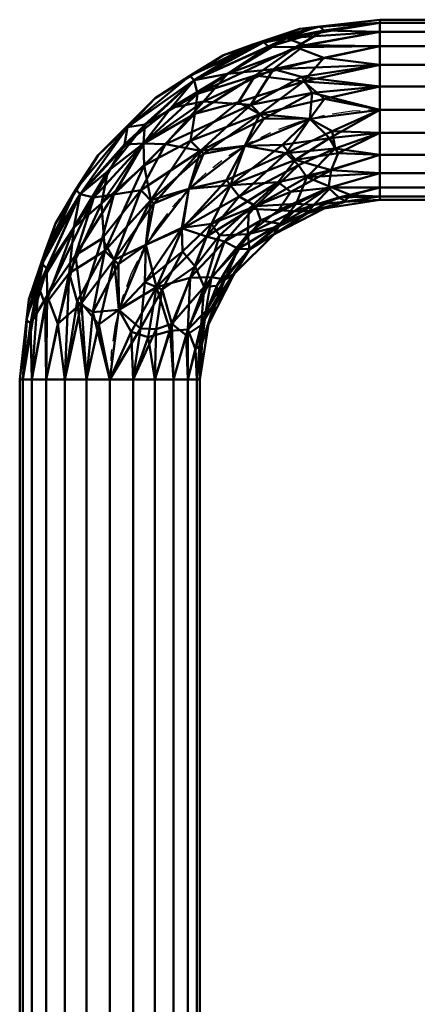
# Model space of a CAD drawing. Header units: inches. Extents: x 361 to 802, y -362 to 528.
# Tile 244 of 256: x 601 to 610, y 469 to 490. Entities that reach past the tile are written whole.
import ezdxf

# ---------------------------------------------------------------- set-up
doc = ezdxf.new("R2010")
doc.units = ezdxf.units.IN
doc.header["$MEASUREMENT"] = 0
doc.linetypes.add('Center', pattern=[1.25, 0.25, -0.1875, 0.625, -0.1875])
doc.layers.add('M-HVAC-DUCT', color=70, linetype='Continuous', lineweight=50)
doc.layers.add('M-HVAC-DUCT-CNTR', color=70, linetype='Center', lineweight=30)

# ---------------------------------------------------------------- blocks, each defined once
blk = doc.blocks.new('Round Elbow - 1_5 D-1371662-3D - Electrical Coordination')
at = {"layer": 'M-HVAC-DUCT', "color": 215}
mesh = blk.add_polyface(dxfattribs=at)
corners = [(-2, 6), (-2.196, 4.764), (-2.764, 3.649), (-3.649, 2.764), (-4.764, 2.196), (-6, 2), (-6, 1.932, 0.518), (-6, 1.732, 1), (-6, 1.414, 1.414), (-6, 1, 1.732), (-6, 0.518, 1.932), (-6, 0, 2), (-4.447, 0.204, 2), (-3, 0.804, 2), (-1.757, 1.757, 2), (-0.804, 3, 2), (-0.204, 4.447, 2), (0, 6, 2), (-0.518, 6, 1.932), (-1, 6, 1.732), (-1.414, 6, 1.414), (-1.732, 6, 1), (-1.932, 6, 0.518), (-3.089, 2.206, 1.587), (-2.098, 3.938, 1.218), (-1.164, 3.997, 1.848), (-4.094, 2.258, 0.87), (-4.124, 1.113, 1.848), (-2.028, 4.789, 0.765), (-2.684, 1.679, 1.922), (-1.38, 4.762, 1.587), (-4.858, 1.737, 1.218), (-3.105, 3.105, 0.605), (-1.604, 2.627, 1.947), (-4.914, 1.342, 1.587), (-1.698, 5.013, 1.218), (-5.09, 1.949, 0.765), (-1.895, 3.485, 1.61), (-2.257, 2.538, 1.786), (-4.456, 2.255, 0.448), (-3.069, 2.763, 1.154), (-4.024, 1.823, 1.448), (-5.244, 2.043, 0.336), (-3.748, 2.598, 0.559), (-3.742, 1.613, 1.692), (-0.778, 3.837, 1.97), (-0.68, 4.861, 1.92), (-1.033, 4.878, 1.782), (-3.837, 0.779, 1.969), (-4.878, 0.636, 1.931), (-5.07, 0.966, 1.795), (-2.399, 4.165, 0.405), (-2.378, 3.912, 0.83), (-2.05, 5.167, 0.381), (-1.619, 3.153, 1.844), (-2.44, 2.797, 1.592), (-3.747, 2.23, 1.189)]
mesh.append_faces([[corners[k] for k in face] for face in [(14, 29, 13), (6, 42, 5), (4, 39, 3), (21, 35, 20), (13, 48, 12), (5, 42, 4), (10, 50, 9), (0, 53, 22)]], dxfattribs={"vtx0": -1, "vtx1": -1, "color": 215})
mesh.append_faces([[corners[k] for k in face] for face in [(37, 30, 24), (31, 34, 41), (49, 50, 10), (39, 43, 3), (40, 32, 43), (14, 33, 29), (39, 42, 36), (26, 36, 31), (48, 49, 12), (27, 48, 29), (52, 28, 51), (22, 53, 28), (35, 30, 20), (25, 45, 46), (25, 47, 30), (56, 40, 26), (29, 38, 44), (41, 56, 31), (46, 47, 25), (28, 53, 51), (29, 33, 38), (28, 24, 35), (25, 30, 37), (37, 38, 54), (8, 34, 31), (50, 34, 9), (45, 33, 15), (41, 44, 23), (28, 35, 21), (30, 35, 24), (31, 36, 7), (39, 36, 26), (55, 24, 40), (23, 44, 38), (54, 38, 33), (55, 38, 37), (39, 26, 43), (42, 39, 4), (55, 23, 38), (52, 40, 24), (44, 34, 27), (56, 23, 40), (36, 42, 6), (40, 43, 26), (3, 43, 32), (34, 44, 41), (29, 44, 27), (45, 25, 54), (16, 46, 45), (18, 47, 46), (19, 30, 47), (29, 48, 13), (49, 48, 27), (50, 49, 27), (34, 50, 27), (2, 32, 51), (28, 52, 24), (51, 32, 52), (40, 52, 32), (51, 53, 1), (45, 54, 33), (37, 54, 25), (24, 55, 37), (40, 23, 55), (31, 56, 26), (23, 56, 41)]], dxfattribs={"vtx0": -1, "vtx1": -1, "vtx2": -1, "color": 215})
mesh.append_faces([[corners[k] for k in face] for face in [(31, 7, 8), (51, 1, 2), (36, 6, 7), (30, 19, 20), (45, 15, 16), (46, 17, 18), (32, 2, 3), (47, 18, 19), (49, 10, 11)]], dxfattribs={"vtx0": -1, "vtx2": -1, "color": 215})
mesh.append_faces([[corners[k] for k in face] for face in [(11, 12, 49), (21, 22, 28), (14, 15, 33), (0, 1, 53), (8, 9, 34), (16, 17, 46)]], dxfattribs={"vtx1": -1, "vtx2": -1, "color": 215})
mesh = blk.add_polyface(dxfattribs=at)
corners = [(0, 6, -2), (-0.204, 4.447, -2), (-0.804, 3, -2), (-1.757, 1.757, -2), (-3, 0.804, -2), (-4.447, 0.204, -2), (-6, 0, -2), (-6, 0.518, -1.932), (-6, 1, -1.732), (-6, 1.414, -1.414), (-6, 1.732, -1), (-6, 1.932, -0.518), (-6, 2), (-4.764, 2.196), (-3.649, 2.764), (-2.764, 3.649), (-2.196, 4.764), (-2, 6), (-1.932, 6, -0.518), (-1.732, 6, -1), (-1.414, 6, -1.414), (-1, 6, -1.732), (-0.518, 6, -1.932), (-3.359, 2.464, -1.218), (-1.786, 3.739, -1.587), (-2.876, 1.928, -1.802), (-2.137, 4.478, -0.765), (-4.534, 2.115, -0.765), (-4.376, 1.502, -1.587), (-1.041, 3.946, -1.897), (-3.917, 0.97, -1.921), (-3.098, 3.098, -0.637), (-1.731, 4.882, -1.218), (-4.919, 1.721, -1.218), (-1.618, 2.638, -1.942), (-2.258, 3.719, -1.177), (-1.342, 4.917, -1.587), (-2.596, 1.563, -1.958), (-5.01, 0.86, -1.848), (-2.545, 2.926, -1.452), (-2.146, 2.815, -1.732), (-3.242, 2.146, -1.553), (-4.94, 0.478, -1.964), (-0.851, 5.058, -1.848), (-0.478, 4.939, -1.964), (-4.191, 1.233, -1.786), (-1.904, 5.319, -0.765), (-2.047, 5.204, -0.36), (-2.295, 4.402, -0.371), (-2.556, 3.775, -0.625), (-5.352, 1.899, -0.765), (-5.2, 2.047, -0.362), (-4.389, 2.3, -0.373), (-3.784, 2.537, -0.657), (-4.138, 2.089, -1.103), (-2.853, 3.095, -1.025)]
mesh.append_faces([[corners[k] for k in face] for face in [(11, 50, 10), (15, 31, 14), (5, 30, 4), (18, 47, 17), (4, 37, 3), (2, 29, 1), (6, 42, 5), (0, 44, 22), (17, 47, 16), (12, 51, 11)]], dxfattribs={"vtx0": -1, "vtx1": -1, "color": 215})
mesh.append_faces([[corners[k] for k in face] for face in [(27, 52, 53), (33, 54, 28), (23, 55, 39), (27, 51, 52), (38, 42, 7), (30, 38, 45), (2, 34, 29), (25, 37, 30), (9, 33, 28), (37, 34, 3), (46, 47, 18), (24, 36, 29), (46, 32, 26), (27, 50, 51), (36, 32, 20), (23, 54, 53), (39, 41, 23), (29, 34, 40), (25, 30, 45), (15, 48, 49), (29, 43, 44), (35, 55, 49), (32, 35, 26), (50, 33, 10), (16, 47, 48), (54, 33, 27), (35, 32, 24), (25, 41, 40), (39, 35, 24), (55, 23, 53), (36, 21, 43), (24, 32, 36), (30, 37, 4), (34, 37, 25), (28, 38, 8), (42, 30, 5), (40, 39, 24), (39, 40, 41), (29, 40, 24), (34, 25, 40), (45, 41, 25), (54, 41, 28), (30, 42, 38), (44, 43, 22), (36, 43, 29), (29, 44, 1), (38, 28, 45), (45, 28, 41), (32, 46, 19), (26, 48, 47), (26, 47, 46), (49, 48, 26), (35, 49, 26), (15, 49, 31), (51, 50, 11), (33, 50, 27), (51, 13, 52), (53, 14, 31), (14, 53, 52), (53, 31, 55), (53, 54, 27), (54, 23, 41), (49, 55, 31), (39, 55, 35)]], dxfattribs={"vtx0": -1, "vtx1": -1, "vtx2": -1, "color": 215})
mesh.append_faces([[corners[k] for k in face] for face in [(32, 19, 20), (43, 21, 22), (36, 20, 21), (38, 7, 8), (46, 18, 19)]], dxfattribs={"vtx0": -1, "vtx2": -1, "color": 215})
mesh.append_faces([[corners[k] for k in face] for face in [(12, 13, 51), (6, 7, 42), (8, 9, 28), (9, 10, 33), (0, 1, 44), (2, 3, 34), (15, 16, 48), (13, 14, 52)]], dxfattribs={"vtx1": -1, "vtx2": -1, "color": 215})
mesh = blk.add_polyface(dxfattribs=at)
corners = [(2, 6), (1.799, 4.22), (1.208, 2.529), (0.255, 1.012), (-1.012, -0.255), (-2.529, -1.208), (-4.22, -1.799), (-6, -2), (-6, -1.932, -0.518), (-6, -1.732, -1), (-6, -1.414, -1.414), (-6, -1, -1.732), (-6, -0.518, -1.932), (-6, 0, -2), (-4.447, 0.204, -2), (-3, 0.804, -2), (-1.757, 1.757, -2), (-0.804, 3, -2), (-0.204, 4.447, -2), (0, 6, -2), (0.518, 6, -1.932), (1, 6, -1.732), (1.414, 6, -1.414), (1.732, 6, -1), (1.932, 6, -0.518), (-0.748, 0.748, -1.401), (-1.792, 0.691, -1.844), (0.107, 3.137, -1.856), (-1.874, -0.654, -0.809), (0.654, 1.874, -0.809), (-3.233, -0.762, -1.514), (0.899, 3.634, -1.526), (-3.334, 0.097, -1.942), (-0.911, 2.012, -1.945), (-3.424, -1.502, -0.516), (-0.391, 0.391, -0.516), (1.586, 3.927, -0.725), (-4.136, -1.39, -1.171), (-2.082, 0.981, -1.966), (-4.301, -0.629, -1.813), (1.432, 4.329, -1.176), (-0.193, 3.43, -1.969), (0.376, 4.498, -1.923), (0.727, 4.26, -1.761), (-1.776, -0.751, -0.379), (0.751, 1.776, -0.379), (0.798, 2.615, -1.208), (0.184, 2.084, -1.503), (-0.763, 1.237, -1.684), (-1.886, 0.092, -1.601), (-1.952, -0.351, -1.287), (-0.777, 0.327, -1.034), (1.438, 3.152, -0.375), (1.832, 4.577, -0.395), (0.04, 1.364, -1.18), (-4.752, -1.758, -0.741), (-4.667, -1.852, -0.376), (-3.529, -1.4, -0.869), (-2.861, -0.167, -1.776), (-4.757, -1.15, -1.556), (-4.772, -0.242, -1.967)]
mesh.append_faces([[corners[k] for k in face] for face in [(15, 32, 14), (9, 55, 8), (12, 39, 11), (10, 37, 9), (17, 33, 16), (4, 35, 3), (2, 52, 1), (24, 36, 23), (1, 53, 0), (18, 41, 17), (0, 53, 24), (7, 56, 6), (13, 60, 12)]], dxfattribs={"vtx0": -1, "vtx1": -1, "color": 215})
mesh.append_faces([[corners[k] for k in face] for face in [(51, 28, 50), (44, 35, 4), (32, 15, 38), (8, 55, 56), (38, 33, 26), (50, 37, 30), (46, 40, 36), (55, 37, 57), (27, 43, 31), (28, 44, 34), (51, 29, 35), (17, 41, 33), (36, 53, 52), (60, 14, 32), (26, 49, 58), (41, 42, 27), (47, 48, 27), (23, 36, 40), (30, 49, 50), (47, 31, 46), (42, 43, 27), (52, 2, 45), (26, 48, 49), (10, 59, 37), (46, 31, 40), (29, 45, 35), (60, 39, 12), (48, 33, 27), (55, 57, 34), (33, 38, 16), (32, 38, 26), (58, 32, 26), (59, 39, 30), (46, 36, 29), (31, 22, 40), (33, 41, 27), (18, 42, 41), (20, 43, 42), (21, 31, 43), (34, 44, 5), (35, 44, 28), (35, 45, 3), (52, 29, 36), (54, 29, 51), (46, 54, 47), (48, 47, 25), (27, 31, 47), (49, 48, 25), (48, 26, 33), (50, 49, 25), (30, 39, 58), (51, 50, 25), (50, 28, 57), (51, 25, 54), (35, 28, 51), (29, 52, 45), (36, 24, 53), (1, 52, 53), (47, 54, 25), (29, 54, 46), (37, 55, 9), (56, 55, 34), (34, 6, 56), (50, 57, 37), (28, 34, 57), (30, 58, 49), (32, 58, 39), (39, 59, 11), (37, 59, 30), (39, 60, 32)]], dxfattribs={"vtx0": -1, "vtx1": -1, "vtx2": -1, "color": 215})
mesh.append_faces([[corners[k] for k in face] for face in [(44, 4, 5), (60, 13, 14), (42, 19, 20), (40, 22, 23), (45, 2, 3), (59, 10, 11), (43, 20, 21)]], dxfattribs={"vtx0": -1, "vtx2": -1, "color": 215})
mesh.append_faces([[corners[k] for k in face] for face in [(7, 8, 56), (21, 22, 31), (15, 16, 38), (5, 6, 34), (18, 19, 42)]], dxfattribs={"vtx1": -1, "vtx2": -1, "color": 215})
mesh = blk.add_polyface(dxfattribs=at)
corners = [(0, 6, 2), (-0.204, 4.447, 2), (-0.804, 3, 2), (-1.757, 1.757, 2), (-3, 0.804, 2), (-4.447, 0.204, 2), (-6, 0, 2), (-6, -0.518, 1.932), (-6, -1, 1.732), (-6, -1.414, 1.414), (-6, -1.732, 1), (-6, -1.932, 0.518), (-6, -2), (-4.22, -1.799), (-2.529, -1.208), (-1.012, -0.255), (0.255, 1.012), (1.208, 2.529), (1.799, 4.22), (2, 6), (1.932, 6, 0.518), (1.732, 6, 1), (1.414, 6, 1.414), (1, 6, 1.732), (0.518, 6, 1.932), (-0.748, 0.748, 1.401), (-0.691, 1.792, 1.844), (-3.137, -0.107, 1.856), (-1.874, -0.654, 0.809), (0.654, 1.874, 0.809), (0.762, 3.233, 1.514), (-3.634, -0.899, 1.526), (-0.097, 3.334, 1.942), (-2.012, 0.911, 1.945), (-3.927, -1.586, 0.725), (-0.391, 0.391, 0.516), (1.502, 3.424, 0.516), (1.39, 4.136, 1.171), (-0.981, 2.082, 1.966), (0.629, 4.301, 1.813), (-4.329, -1.432, 1.176), (-3.43, 0.193, 1.969), (-4.498, -0.376, 1.923), (-4.26, -0.727, 1.761), (-1.776, -0.751, 0.379), (0.751, 1.776, 0.379), (-2.615, -0.798, 1.208), (-2.084, -0.184, 1.503), (-1.237, 0.763, 1.684), (-0.092, 1.886, 1.601), (0.351, 1.952, 1.287), (-0.327, 0.777, 1.034), (-3.152, -1.438, 0.375), (-4.577, -1.832, 0.395), (-1.364, -0.04, 1.18), (1.758, 4.752, 0.741), (1.852, 4.667, 0.376), (1.4, 3.529, 0.869), (0.167, 2.861, 1.776), (1.15, 4.757, 1.556), (0.242, 4.772, 1.967)]
mesh.append_faces([[corners[k] for k in face] for face in [(14, 52, 13), (11, 34, 10), (4, 33, 3), (21, 55, 20), (2, 32, 1), (1, 60, 0), (5, 41, 4), (12, 53, 11), (19, 56, 18), (0, 60, 24)]], dxfattribs={"vtx0": -1, "vtx1": -1, "color": 215})
mesh.append_faces([[corners[k] for k in face] for face in [(46, 31, 40), (49, 26, 48), (27, 43, 31), (45, 35, 16), (52, 14, 44), (48, 27, 47), (42, 43, 27), (60, 39, 24), (22, 59, 37), (27, 41, 42), (47, 31, 46), (10, 34, 40), (30, 49, 50), (29, 45, 36), (35, 51, 28), (55, 37, 57), (20, 55, 56), (2, 38, 32), (4, 41, 33), (48, 33, 27), (60, 1, 32), (51, 29, 50), (34, 53, 52), (46, 40, 34), (38, 33, 26), (44, 35, 28), (50, 37, 30), (26, 49, 58), (55, 57, 36), (33, 38, 3), (32, 38, 26), (58, 32, 26), (59, 39, 30), (46, 34, 28), (31, 9, 40), (33, 41, 27), (5, 42, 41), (7, 43, 42), (8, 31, 43), (35, 44, 15), (52, 28, 34), (36, 45, 17), (35, 45, 29), (54, 28, 51), (46, 54, 47), (48, 47, 25), (27, 31, 47), (49, 48, 25), (48, 26, 33), (50, 49, 25), (30, 39, 58), (51, 50, 25), (50, 29, 57), (51, 25, 54), (35, 29, 51), (28, 52, 44), (34, 11, 53), (13, 52, 53), (47, 54, 25), (28, 54, 46), (37, 55, 21), (56, 55, 36), (36, 18, 56), (50, 57, 37), (29, 36, 57), (30, 58, 49), (32, 58, 39), (39, 59, 23), (37, 59, 30), (39, 60, 32)]], dxfattribs={"vtx0": -1, "vtx1": -1, "vtx2": -1, "color": 215})
mesh.append_faces([[corners[k] for k in face] for face in [(53, 12, 13), (44, 14, 15), (42, 6, 7), (35, 15, 16), (59, 22, 23), (56, 19, 20), (39, 23, 24), (40, 9, 10), (43, 7, 8)]], dxfattribs={"vtx0": -1, "vtx2": -1, "color": 215})
mesh.append_faces([[corners[k] for k in face] for face in [(8, 9, 31), (17, 18, 36), (16, 17, 45), (21, 22, 37), (2, 3, 38), (5, 6, 42)]], dxfattribs={"vtx1": -1, "vtx2": -1, "color": 215})
mesh = blk.add_polyface(dxfattribs=at)
corners = [(0, 6, 2), (0.518, 6, 1.932), (1, 6, 1.732), (1.414, 6, 1.414), (1.732, 6, 1), (1.932, 6, 0.518), (2, 6), (1.932, 6, -0.518), (1.732, 6, -1), (1.414, 6, -1.414), (1, 6, -1.732), (0.518, 6, -1.932), (0, 6, -2), (-0.518, 6, -1.932), (-1, 6, -1.732), (-1.414, 6, -1.414), (-1.732, 6, -1), (-1.932, 6, -0.518), (-2, 6), (-1.932, 6, 0.518), (-1.732, 6, 1), (-1.414, 6, 1.414), (-1, 6, 1.732), (-0.518, 6, 1.932)]
mesh.append_faces([[corners[k] for k in face] for face in [(18, 16, 17)]], dxfattribs={"vtx0": -1, "color": 215})
mesh.append_faces([[corners[k] for k in face] for face in [(1, 12, 0), (19, 12, 18)]], dxfattribs={"vtx0": -1, "vtx1": -1, "color": 215})
mesh.append_faces([[corners[k] for k in face] for face in [(12, 5, 9, 10)]], dxfattribs={"vtx0": -1, "vtx1": -1, "vtx3": -1, "color": 215})
mesh.append_faces([[corners[k] for k in face] for face in [(18, 12, 13, 14), (12, 19, 20, 21)]], dxfattribs={"vtx0": -1, "vtx3": -1, "color": 215})
mesh.append_faces([[corners[k] for k in face] for face in [(15, 16, 18, 14), (8, 9, 5, 7), (4, 5, 12, 3), (2, 3, 12, 1)]], dxfattribs={"vtx1": -1, "vtx2": -1, "color": 215})
mesh.append_faces([[corners[k] for k in face] for face in [(21, 22, 0, 12)]], dxfattribs={"vtx1": -1, "vtx2": -1, "vtx3": -1, "color": 215})
mesh.append_faces([[corners[k] for k in face] for face in [(10, 11, 12), (5, 6, 7), (22, 23, 0)]], dxfattribs={"vtx2": -1, "color": 215})
mesh = blk.add_polyface(dxfattribs=at)
corners = [(-6, 0, 2), (-6, 0.518, 1.932), (-6, 1, 1.732), (-6, 1.414, 1.414), (-6, 1.732, 1), (-6, 1.932, 0.518), (-6, 2), (-6, 1.932, -0.518), (-6, 1.732, -1), (-6, 1.414, -1.414), (-6, 1, -1.732), (-6, 0.518, -1.932), (-6, 0, -2), (-6, -0.518, -1.932), (-6, -1, -1.732), (-6, -1.414, -1.414), (-6, -1.732, -1), (-6, -1.932, -0.518), (-6, -2), (-6, -1.932, 0.518), (-6, -1.732, 1), (-6, -1.414, 1.414), (-6, -1, 1.732), (-6, -0.518, 1.932)]
mesh.append_faces([[corners[k] for k in face] for face in [(11, 23, 2, 3)]], dxfattribs={"vtx0": -1, "vtx1": -1, "vtx3": -1, "color": 215})
mesh.append_faces([[corners[k] for k in face] for face in [(11, 19, 20, 21)]], dxfattribs={"vtx0": -1, "vtx3": -1, "color": 215})
mesh.append_faces([[corners[k] for k in face] for face in [(12, 13, 11), (1, 2, 23, 0), (6, 7, 5)]], dxfattribs={"vtx1": -1, "color": 215})
mesh.append_faces([[corners[k] for k in face] for face in [(10, 11, 5, 9), (8, 9, 5, 7), (14, 15, 18, 13), (4, 5, 11, 3)]], dxfattribs={"vtx1": -1, "vtx2": -1, "color": 215})
mesh.append_faces([[corners[k] for k in face] for face in [(18, 19, 11, 13)]], dxfattribs={"vtx1": -1, "vtx2": -1, "vtx3": -1, "color": 215})
mesh.append_faces([[corners[k] for k in face] for face in [(16, 17, 18, 15)]], dxfattribs={"vtx2": -1, "color": 215})
mesh.append_faces([[corners[k] for k in face] for face in [(21, 22, 23, 11)]], dxfattribs={"vtx2": -1, "vtx3": -1, "color": 215})
blk = doc.blocks.new('ST-VDC-01_HVAC_REF_v001_rvt_rvt-1-3D - Electrical Coordination')
at = {"layer": 'M-HVAC-DUCT-CNTR', "color": 3}
for p, q in [((676.875, 488.41, 193), (609.394, 488.41, 193)), ((676.875, 488.41, 193), (609.394, 488.41, 193)), ((603.394, 482.41, 193), (603.394, 437.41, 193)), ((603.394, 482.41, 193), (603.394, 437.41, 193))]:
    blk.add_line(p, q, dxfattribs=at)
blk.add_arc((609.394, 482.41, 193), 6, 90, 180, dxfattribs=at)
at = {"layer": 'M-HVAC-DUCT', "color": 5, "linetype": 'Center', "lineweight": 30, "rotation": 180}
blk.add_blockref('Round Elbow - 1_5 D-1371662-3D - Electrical Coordination', (603.394, 488.41, 193), dxfattribs=at)
at = {"layer": 'M-HVAC-DUCT', "color": 215}
mesh = blk.add_polyface(dxfattribs=at)
corners = [(609.394, 490.41, 193), (609.394, 490.342, 192.482), (609.394, 490.142, 192), (609.394, 489.824, 191.586), (609.394, 489.41, 191.268), (609.394, 488.928, 191.068), (609.394, 488.41, 191), (609.394, 487.892, 191.068), (609.394, 487.41, 191.268), (609.394, 486.996, 191.586), (609.394, 486.678, 192), (609.394, 486.478, 192.482), (609.394, 486.41, 193), (609.394, 486.478, 193.518), (609.394, 486.678, 194), (609.394, 486.996, 194.414), (609.394, 487.41, 194.732), (609.394, 487.892, 194.932), (609.394, 488.41, 195), (609.394, 488.928, 194.932), (609.394, 489.41, 194.732), (609.394, 489.824, 194.414), (609.394, 490.142, 194), (609.394, 490.342, 193.518)]
mesh.append_faces([[corners[k] for k in face] for face in [(21, 19, 20), (17, 15, 16)]], dxfattribs={"vtx0": -1, "color": 215})
mesh.append_faces([[corners[k] for k in face] for face in [(21, 0, 17, 19), (12, 0, 6, 10), (17, 0, 12, 15)]], dxfattribs={"vtx0": -1, "vtx1": -1, "vtx2": -1, "vtx3": -1, "color": 215})
mesh.append_faces([[corners[k] for k in face] for face in [(6, 2, 3)]], dxfattribs={"vtx0": -1, "vtx2": -1, "color": 215})
mesh.append_faces([[corners[k] for k in face] for face in [(6, 8, 9, 10)]], dxfattribs={"vtx0": -1, "vtx3": -1, "color": 215})
mesh.append_faces([[corners[k] for k in face] for face in [(18, 19, 17), (14, 15, 12, 13), (7, 8, 6)]], dxfattribs={"vtx1": -1, "color": 215})
mesh.append_faces([[corners[k] for k in face] for face in [(4, 5, 6, 3), (22, 23, 0, 21), (10, 11, 12)]], dxfattribs={"vtx2": -1, "color": 215})
mesh.append_faces([[corners[k] for k in face] for face in [(0, 1, 2, 6)]], dxfattribs={"vtx2": -1, "vtx3": -1, "color": 215})
mesh = blk.add_polyface(dxfattribs=at)
corners = [(676.875, 488.41, 195), (676.875, 488.928, 194.932), (676.875, 489.41, 194.732), (676.875, 489.824, 194.414), (676.875, 490.142, 194), (676.875, 490.342, 193.518), (676.875, 490.41, 193), (609.394, 490.41, 193), (609.394, 490.342, 193.518), (609.394, 490.142, 194), (609.394, 489.824, 194.414), (609.394, 489.41, 194.732), (609.394, 488.928, 194.932), (609.394, 488.41, 195)]
mesh.append_faces([[corners[k] for k in face] for face in [(8, 9, 4, 5), (3, 4, 9, 10), (11, 12, 1, 2), (2, 3, 10, 11)]], dxfattribs={"vtx1": -1, "vtx3": -1, "color": 215})
mesh.append_faces([[corners[k] for k in face] for face in [(6, 7, 8, 5)]], dxfattribs={"vtx2": -1, "color": 215})
mesh.append_faces([[corners[k] for k in face] for face in [(12, 13, 0, 1)]], dxfattribs={"vtx3": -1, "color": 215})
mesh = blk.add_polyface(dxfattribs=at)
corners = [(676.875, 490.41, 193), (676.875, 490.342, 192.482), (676.875, 490.142, 192), (676.875, 489.824, 191.586), (676.875, 489.41, 191.268), (676.875, 488.928, 191.068), (676.875, 488.41, 191), (609.394, 488.41, 191), (609.394, 488.928, 191.068), (609.394, 489.41, 191.268), (609.394, 489.824, 191.586), (609.394, 490.142, 192), (609.394, 490.342, 192.482), (609.394, 490.41, 193)]
mesh.append_faces([[corners[k] for k in face] for face in [(7, 8, 5, 6)]], dxfattribs={"vtx1": -1, "color": 215})
mesh.append_faces([[corners[k] for k in face] for face in [(8, 9, 4, 5), (3, 4, 9, 10), (11, 12, 1, 2), (2, 3, 10, 11)]], dxfattribs={"vtx1": -1, "vtx3": -1, "color": 215})
mesh.append_faces([[corners[k] for k in face] for face in [(12, 13, 0, 1)]], dxfattribs={"vtx3": -1, "color": 215})
mesh = blk.add_polyface(dxfattribs=at)
corners = [(676.875, 486.41, 193), (676.875, 486.478, 193.518), (676.875, 486.678, 194), (676.875, 486.996, 194.414), (676.875, 487.41, 194.732), (676.875, 487.892, 194.932), (676.875, 488.41, 195), (609.394, 488.41, 195), (609.394, 487.892, 194.932), (609.394, 487.41, 194.732), (609.394, 486.996, 194.414), (609.394, 486.678, 194), (609.394, 486.478, 193.518), (609.394, 486.41, 193)]
mesh.append_faces([[corners[k] for k in face] for face in [(7, 8, 5, 6)]], dxfattribs={"vtx1": -1, "color": 215})
mesh.append_faces([[corners[k] for k in face] for face in [(8, 9, 4, 5), (3, 4, 9, 10), (11, 12, 1, 2), (2, 3, 10, 11)]], dxfattribs={"vtx1": -1, "vtx3": -1, "color": 215})
mesh.append_faces([[corners[k] for k in face] for face in [(12, 13, 0, 1)]], dxfattribs={"vtx3": -1, "color": 215})
mesh = blk.add_polyface(dxfattribs=at)
corners = [(676.875, 488.41, 191), (676.875, 487.892, 191.068), (676.875, 487.41, 191.268), (676.875, 486.996, 191.586), (676.875, 486.678, 192), (676.875, 486.478, 192.482), (676.875, 486.41, 193), (609.394, 486.41, 193), (609.394, 486.478, 192.482), (609.394, 486.678, 192), (609.394, 486.996, 191.586), (609.394, 487.41, 191.268), (609.394, 487.892, 191.068), (609.394, 488.41, 191)]
mesh.append_faces([[corners[k] for k in face] for face in [(7, 8, 5, 6)]], dxfattribs={"vtx1": -1, "color": 215})
mesh.append_faces([[corners[k] for k in face] for face in [(8, 9, 4, 5), (3, 4, 9, 10), (11, 12, 1, 2), (2, 3, 10, 11)]], dxfattribs={"vtx1": -1, "vtx3": -1, "color": 215})
mesh.append_faces([[corners[k] for k in face] for face in [(12, 13, 0, 1)]], dxfattribs={"vtx3": -1, "color": 215})
mesh = blk.add_polyface(dxfattribs=at)
corners = [(601.394, 482.41, 193), (601.462, 482.41, 193.518), (601.662, 482.41, 194), (601.98, 482.41, 194.414), (602.394, 482.41, 194.732), (602.876, 482.41, 194.932), (603.394, 482.41, 195), (603.912, 482.41, 194.932), (604.394, 482.41, 194.732), (604.808, 482.41, 194.414), (605.126, 482.41, 194), (605.326, 482.41, 193.518), (605.394, 482.41, 193), (605.326, 482.41, 192.482), (605.126, 482.41, 192), (604.808, 482.41, 191.586), (604.394, 482.41, 191.268), (603.912, 482.41, 191.068), (603.394, 482.41, 191), (602.876, 482.41, 191.068), (602.394, 482.41, 191.268), (601.98, 482.41, 191.586), (601.662, 482.41, 192), (601.462, 482.41, 192.482)]
mesh.append_faces([[corners[k] for k in face] for face in [(12, 9, 10, 11), (18, 16, 17)]], dxfattribs={"vtx0": -1, "color": 215})
mesh.append_faces([[corners[k] for k in face] for face in [(22, 0, 18, 21), (12, 18, 0)]], dxfattribs={"vtx0": -1, "vtx1": -1, "vtx2": -1, "color": 215})
mesh.append_faces([[corners[k] for k in face] for face in [(0, 3, 7, 12)]], dxfattribs={"vtx0": -1, "vtx1": -1, "vtx2": -1, "vtx3": -1, "color": 215})
mesh.append_faces([[corners[k] for k in face] for face in [(23, 0, 22)]], dxfattribs={"vtx1": -1, "color": 215})
mesh.append_faces([[corners[k] for k in face] for face in [(15, 16, 18, 14)]], dxfattribs={"vtx1": -1, "vtx2": -1, "color": 215})
mesh.append_faces([[corners[k] for k in face] for face in [(5, 6, 7)]], dxfattribs={"vtx2": -1, "color": 215})
mesh.append_faces([[corners[k] for k in face] for face in [(3, 4, 5, 7), (7, 8, 9, 12), (12, 13, 14, 18)]], dxfattribs={"vtx2": -1, "vtx3": -1, "color": 215})
mesh.append_faces([[corners[k] for k in face] for face in [(0, 1, 2, 3), (18, 19, 20, 21)]], dxfattribs={"vtx3": -1, "color": 215})
mesh = blk.add_polyface(dxfattribs=at)
corners = [(603.394, 482.41, 195), (602.876, 482.41, 194.932), (602.394, 482.41, 194.732), (601.98, 482.41, 194.414), (601.662, 482.41, 194), (601.462, 482.41, 193.518), (601.394, 482.41, 193), (601.394, 437.41, 193), (601.462, 437.41, 193.518), (601.662, 437.41, 194), (601.98, 437.41, 194.414), (602.394, 437.41, 194.732), (602.876, 437.41, 194.932), (603.394, 437.41, 195)]
mesh.append_faces([[corners[k] for k in face] for face in [(8, 9, 4, 5), (3, 4, 9, 10), (11, 12, 1, 2), (2, 3, 10, 11)]], dxfattribs={"vtx1": -1, "vtx3": -1, "color": 215})
mesh.append_faces([[corners[k] for k in face] for face in [(6, 7, 8, 5)]], dxfattribs={"vtx2": -1, "color": 215})
mesh.append_faces([[corners[k] for k in face] for face in [(12, 13, 0, 1)]], dxfattribs={"vtx3": -1, "color": 215})
mesh = blk.add_polyface(dxfattribs=at)
corners = [(601.394, 482.41, 193), (601.462, 482.41, 192.482), (601.662, 482.41, 192), (601.98, 482.41, 191.586), (602.394, 482.41, 191.268), (602.876, 482.41, 191.068), (603.394, 482.41, 191), (603.394, 437.41, 191), (602.876, 437.41, 191.068), (602.394, 437.41, 191.268), (601.98, 437.41, 191.586), (601.662, 437.41, 192), (601.462, 437.41, 192.482), (601.394, 437.41, 193)]
mesh.append_faces([[corners[k] for k in face] for face in [(7, 8, 5, 6)]], dxfattribs={"vtx1": -1, "color": 215})
mesh.append_faces([[corners[k] for k in face] for face in [(8, 9, 4, 5), (3, 4, 9, 10), (11, 12, 1, 2), (2, 3, 10, 11)]], dxfattribs={"vtx1": -1, "vtx3": -1, "color": 215})
mesh.append_faces([[corners[k] for k in face] for face in [(12, 13, 0, 1)]], dxfattribs={"vtx3": -1, "color": 215})
mesh = blk.add_polyface(dxfattribs=at)
corners = [(605.394, 482.41, 193), (605.326, 482.41, 193.518), (605.126, 482.41, 194), (604.808, 482.41, 194.414), (604.394, 482.41, 194.732), (603.912, 482.41, 194.932), (603.394, 482.41, 195), (603.394, 437.41, 195), (603.912, 437.41, 194.932), (604.394, 437.41, 194.732), (604.808, 437.41, 194.414), (605.126, 437.41, 194), (605.326, 437.41, 193.518), (605.394, 437.41, 193)]
mesh.append_faces([[corners[k] for k in face] for face in [(7, 8, 5, 6)]], dxfattribs={"vtx1": -1, "color": 215})
mesh.append_faces([[corners[k] for k in face] for face in [(8, 9, 4, 5), (3, 4, 9, 10), (11, 12, 1, 2), (2, 3, 10, 11)]], dxfattribs={"vtx1": -1, "vtx3": -1, "color": 215})
mesh.append_faces([[corners[k] for k in face] for face in [(12, 13, 0, 1)]], dxfattribs={"vtx3": -1, "color": 215})
mesh = blk.add_polyface(dxfattribs=at)
corners = [(603.394, 482.41, 191), (603.912, 482.41, 191.068), (604.394, 482.41, 191.268), (604.808, 482.41, 191.586), (605.126, 482.41, 192), (605.326, 482.41, 192.482), (605.394, 482.41, 193), (605.394, 437.41, 193), (605.326, 437.41, 192.482), (605.126, 437.41, 192), (604.808, 437.41, 191.586), (604.394, 437.41, 191.268), (603.912, 437.41, 191.068), (603.394, 437.41, 191)]
mesh.append_faces([[corners[k] for k in face] for face in [(7, 8, 5, 6)]], dxfattribs={"vtx1": -1, "color": 215})
mesh.append_faces([[corners[k] for k in face] for face in [(8, 9, 4, 5), (3, 4, 9, 10), (11, 12, 1, 2), (2, 3, 10, 11)]], dxfattribs={"vtx1": -1, "vtx3": -1, "color": 215})
mesh.append_faces([[corners[k] for k in face] for face in [(12, 13, 0, 1)]], dxfattribs={"vtx3": -1, "color": 215})

msp = doc.modelspace()

# ---------------------------------------------------------------- block references
at = {"color": 5, "linetype": 'Center', "lineweight": 30}
msp.add_blockref('ST-VDC-01_HVAC_REF_v001_rvt_rvt-1-3D - Electrical Coordination', (0, 0), dxfattribs=at)

doc.saveas('drawing.dxf')
